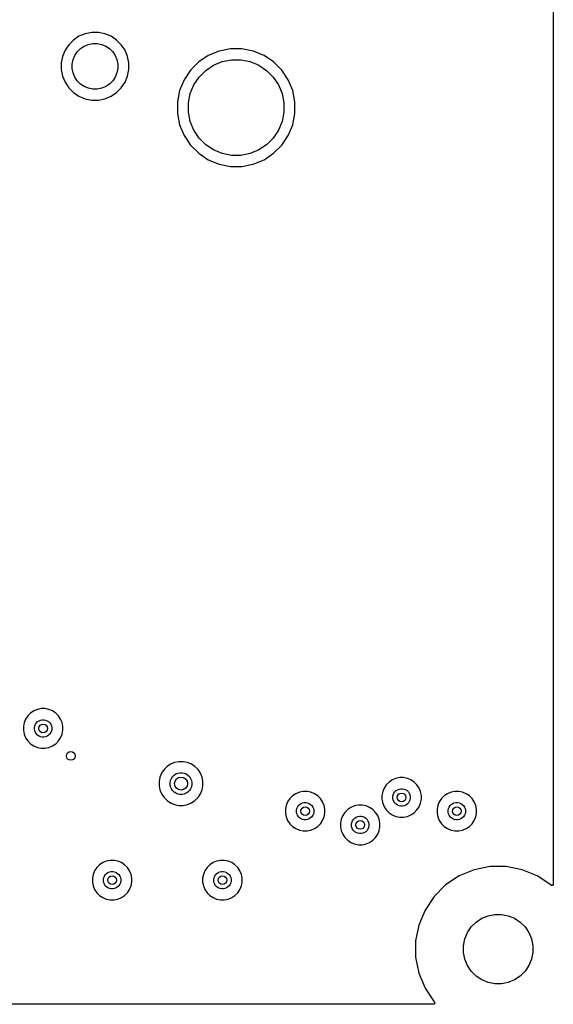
# Model space of a CAD drawing. Extents: x 1 to 139, y -76 to -1.
# Tile 23 of 26: x 114 to 139, y -76 to -30. Entities that reach past the tile are written whole.
import ezdxf

# ---------------------------------------------------------------- set-up
doc = ezdxf.new("R2010")
doc.units = 0
doc.header["$MEASUREMENT"] = 0
doc.layers.add('BLACK', color=7, linetype='CONTINUOUS')

msp = doc.modelspace()

# ---------------------------------------------------------------- linework, layer by layer
at = {"layer": 'BLACK', "linetype": 'CONTINUOUS'}
for p, q in [((139.065, -6.16231), (139.065, -70.0377)), ((116.967, -31.1798), (116.75, -31.3968)), ((117.222, -31.0093), (116.967, -31.1798)), ((117.506, -30.8919), (117.222, -31.0093)), ((117.807, -30.832), (117.506, -30.8919)), ((118.113, -30.832), (117.807, -30.832)), ((118.414, -30.8919), (118.113, -30.832)), ((118.698, -31.0093), (118.414, -30.8919)), ((118.953, -31.1798), (118.698, -31.0093)), ((119.17, -31.3968), (118.953, -31.1798)), ((116.579, -31.652), (116.462, -31.9355)), ((116.75, -31.3968), (116.579, -31.652)), ((117.03, -31.8926), (117.144, -31.7207)), ((117.144, -31.7207), (117.291, -31.5744)), ((117.291, -31.5744), (117.463, -31.4595)), ((117.463, -31.4595), (117.654, -31.3803)), ((117.654, -31.3803), (117.857, -31.34)), ((117.857, -31.34), (118.063, -31.34)), ((118.063, -31.34), (118.266, -31.3803)), ((118.266, -31.3803), (118.457, -31.4595)), ((118.457, -31.4595), (118.629, -31.5744)), ((118.629, -31.5744), (118.776, -31.7207)), ((118.776, -31.7207), (118.89, -31.8926)), ((119.341, -31.652), (119.17, -31.3968)), ((119.458, -31.9355), (119.341, -31.652)), ((123.67, -31.6861), (123.177, -31.8902)), ((124.193, -31.582), (123.67, -31.6861)), ((124.727, -31.582), (124.193, -31.582)), ((125.25, -31.6861), (124.727, -31.582)), ((125.743, -31.8902), (125.25, -31.6861)), ((116.462, -31.9355), (116.402, -32.2366)), ((116.91, -32.2866), (116.95, -32.0837)), ((116.95, -32.0837), (117.03, -31.8926)), ((118.89, -31.8926), (118.97, -32.0837)), ((118.97, -32.0837), (119.01, -32.2866)), ((119.518, -32.2366), (119.458, -31.9355)), ((123.177, -31.8902), (122.734, -32.1866)), ((123.418, -32.3404), (123.818, -32.1745)), ((123.818, -32.1745), (124.243, -32.09)), ((124.243, -32.09), (124.677, -32.09)), ((124.677, -32.09), (125.102, -32.1745)), ((125.102, -32.1745), (125.502, -32.3404)), ((126.186, -32.1866), (125.743, -31.8902)), ((116.402, -32.2366), (116.402, -32.5434)), ((116.402, -32.5434), (116.462, -32.8445)), ((116.91, -32.4934), (116.91, -32.2866)), ((116.95, -32.6963), (116.91, -32.4934)), ((119.01, -32.4934), (118.97, -32.6963)), ((119.01, -32.2866), (119.01, -32.4934)), ((119.458, -32.8445), (119.518, -32.5434)), ((119.518, -32.5434), (119.518, -32.2366)), ((122.357, -32.5637), (122.06, -33.0073)), ((122.734, -32.1866), (122.357, -32.5637)), ((122.751, -32.8876), (123.058, -32.5811)), ((123.058, -32.5811), (123.418, -32.3404)), ((125.502, -32.3404), (125.862, -32.5811)), ((125.862, -32.5811), (126.169, -32.8876)), ((126.563, -32.5637), (126.186, -32.1866)), ((126.86, -33.0073), (126.563, -32.5637)), ((116.462, -32.8445), (116.579, -33.128)), ((117.03, -32.8874), (116.95, -32.6963)), ((117.144, -33.0593), (117.03, -32.8874)), ((117.291, -33.2056), (117.144, -33.0593)), ((118.776, -33.0593), (118.629, -33.2056)), ((118.89, -32.8874), (118.776, -33.0593)), ((118.97, -32.6963), (118.89, -32.8874)), ((119.341, -33.128), (119.458, -32.8445)), ((122.06, -33.0073), (121.856, -33.5001)), ((122.51, -33.2479), (122.751, -32.8876)), ((126.169, -32.8876), (126.41, -33.2479)), ((127.064, -33.5001), (126.86, -33.0073)), ((116.579, -33.128), (116.75, -33.3832)), ((116.75, -33.3832), (116.967, -33.6002)), ((117.463, -33.3205), (117.291, -33.2056)), ((117.654, -33.3997), (117.463, -33.3205)), ((117.857, -33.44), (117.654, -33.3997)), ((118.063, -33.44), (117.857, -33.44)), ((118.266, -33.3997), (118.063, -33.44)), ((118.457, -33.3205), (118.266, -33.3997)), ((118.629, -33.2056), (118.457, -33.3205)), ((118.953, -33.6002), (119.17, -33.3832)), ((119.17, -33.3832), (119.341, -33.128)), ((121.856, -33.5001), (121.752, -34.0233)), ((122.345, -33.6483), (122.51, -33.2479)), ((126.41, -33.2479), (126.575, -33.6483)), ((127.168, -34.0233), (127.064, -33.5001)), ((116.967, -33.6002), (117.222, -33.7707)), ((117.222, -33.7707), (117.506, -33.8881)), ((117.506, -33.8881), (117.807, -33.948)), ((117.807, -33.948), (118.113, -33.948)), ((118.113, -33.948), (118.414, -33.8881)), ((118.414, -33.8881), (118.698, -33.7707)), ((118.698, -33.7707), (118.953, -33.6002)), ((122.26, -34.0733), (122.345, -33.6483)), ((126.575, -33.6483), (126.66, -34.0733)), ((121.752, -34.0233), (121.752, -34.5567)), ((122.26, -34.5067), (122.26, -34.0733)), ((126.66, -34.0733), (126.66, -34.5067)), ((127.168, -34.5567), (127.168, -34.0233)), ((121.752, -34.5567), (121.856, -35.0799)), ((122.345, -34.9317), (122.26, -34.5067)), ((126.66, -34.5067), (126.575, -34.9317)), ((127.064, -35.0799), (127.168, -34.5567)), ((121.856, -35.0799), (122.06, -35.5727)), ((122.51, -35.3321), (122.345, -34.9317)), ((122.751, -35.6924), (122.51, -35.3321)), ((126.41, -35.3321), (126.169, -35.6924)), ((126.575, -34.9317), (126.41, -35.3321)), ((126.86, -35.5727), (127.064, -35.0799)), ((122.06, -35.5727), (122.357, -36.0163)), ((123.058, -35.9989), (122.751, -35.6924)), ((126.169, -35.6924), (125.862, -35.9989)), ((126.563, -36.0162), (126.86, -35.5727)), ((122.357, -36.0163), (122.734, -36.3934)), ((123.418, -36.2396), (123.058, -35.9989)), ((123.818, -36.4055), (123.418, -36.2396)), ((125.502, -36.2396), (125.102, -36.4055)), ((125.862, -35.9989), (125.502, -36.2396)), ((126.186, -36.3934), (126.563, -36.0162)), ((122.734, -36.3934), (123.177, -36.6898)), ((123.177, -36.6898), (123.67, -36.8939)), ((124.243, -36.49), (123.818, -36.4055)), ((124.677, -36.49), (124.243, -36.49)), ((125.102, -36.4055), (124.677, -36.49)), ((125.25, -36.8939), (125.743, -36.6898)), ((125.743, -36.6898), (126.186, -36.3934)), ((123.67, -36.8939), (124.193, -36.998)), ((124.193, -36.998), (124.727, -36.998)), ((124.727, -36.998), (125.25, -36.8939)), ((115.14, -62.0603), (114.991, -62.1597)), ((115.305, -61.9919), (115.14, -62.0603)), ((115.481, -61.957), (115.305, -61.9919)), ((115.659, -61.957), (115.481, -61.957)), ((115.835, -61.9919), (115.659, -61.957)), ((116, -62.0603), (115.835, -61.9919)), ((116.149, -62.1597), (116, -62.0603)), ((114.765, -62.4349), (114.697, -62.6001)), ((114.865, -62.2862), (114.765, -62.4349)), ((114.991, -62.1597), (114.865, -62.2862)), ((115.315, -62.5543), (115.381, -62.5105)), ((115.381, -62.5105), (115.453, -62.4804)), ((115.453, -62.4804), (115.531, -62.465)), ((115.531, -62.465), (115.609, -62.465)), ((115.609, -62.465), (115.687, -62.4804)), ((115.687, -62.4804), (115.759, -62.5105)), ((115.759, -62.5105), (115.825, -62.5543)), ((116.275, -62.2862), (116.149, -62.1597)), ((116.375, -62.4349), (116.275, -62.2862)), ((116.443, -62.6001), (116.375, -62.4349)), ((114.697, -62.6001), (114.662, -62.7756)), ((114.662, -62.7756), (114.662, -62.9544)), ((114.662, -62.9544), (114.697, -63.1299)), ((115.17, -62.8256), (115.185, -62.7483)), ((115.17, -62.9044), (115.17, -62.8256)), ((115.185, -62.9817), (115.17, -62.9044)), ((115.185, -62.7483), (115.216, -62.6755)), ((115.216, -63.0545), (115.185, -62.9817)), ((115.216, -62.6755), (115.259, -62.61)), ((115.259, -62.61), (115.315, -62.5543)), ((115.825, -62.5543), (115.881, -62.61)), ((115.881, -62.61), (115.924, -62.6755)), ((115.924, -62.6755), (115.955, -62.7483)), ((115.955, -62.9817), (115.924, -63.0545)), ((115.955, -62.7483), (115.97, -62.8256)), ((115.97, -62.9044), (115.955, -62.9817)), ((115.97, -62.8256), (115.97, -62.9044)), ((116.478, -62.7756), (116.443, -62.6001)), ((116.443, -63.1299), (116.478, -62.9544)), ((116.478, -62.9544), (116.478, -62.7756)), ((114.697, -63.1299), (114.765, -63.2951)), ((114.765, -63.2951), (114.865, -63.4438)), ((114.865, -63.4438), (114.991, -63.5703)), ((115.259, -63.12), (115.216, -63.0545)), ((115.315, -63.1757), (115.259, -63.12)), ((115.381, -63.2195), (115.315, -63.1757)), ((115.453, -63.2496), (115.381, -63.2195)), ((115.531, -63.265), (115.453, -63.2496)), ((115.609, -63.265), (115.531, -63.265)), ((115.687, -63.2496), (115.609, -63.265)), ((115.759, -63.2195), (115.687, -63.2496)), ((115.825, -63.1757), (115.759, -63.2195)), ((115.881, -63.12), (115.825, -63.1757)), ((115.924, -63.0545), (115.881, -63.12)), ((116.149, -63.5703), (116.275, -63.4438)), ((116.275, -63.4438), (116.375, -63.2951)), ((116.375, -63.2951), (116.443, -63.1299)), ((114.991, -63.5703), (115.14, -63.6697)), ((115.14, -63.6697), (115.305, -63.7381)), ((115.305, -63.7381), (115.481, -63.773)), ((115.481, -63.773), (115.659, -63.773)), ((115.659, -63.773), (115.835, -63.7381)), ((115.835, -63.7381), (116, -63.6697)), ((116, -63.6697), (116.149, -63.5703)), ((121.137, -64.7624), (121.027, -64.9275)), ((121.277, -64.622), (121.137, -64.7624)), ((121.443, -64.5117), (121.277, -64.622)), ((121.626, -64.4357), (121.443, -64.5117)), ((121.821, -64.397), (121.626, -64.4357)), ((122.019, -64.397), (121.821, -64.397)), ((122.214, -64.4357), (122.019, -64.397)), ((122.397, -64.5117), (122.214, -64.4357)), ((122.563, -64.622), (122.397, -64.5117)), ((122.703, -64.7624), (122.563, -64.622)), ((122.813, -64.9275), (122.703, -64.7624)), ((120.951, -65.111), (120.912, -65.3057)), ((121.027, -64.9275), (120.951, -65.111)), ((121.42, -65.3558), (121.439, -65.2592)), ((121.439, -65.2592), (121.477, -65.1682)), ((121.477, -65.1682), (121.532, -65.0863)), ((121.532, -65.0863), (121.601, -65.0166)), ((121.601, -65.0166), (121.683, -64.9619)), ((121.683, -64.9619), (121.774, -64.9242)), ((121.774, -64.9242), (121.871, -64.905)), ((121.871, -64.905), (121.969, -64.905)), ((121.969, -64.905), (122.066, -64.9242)), ((122.066, -64.9242), (122.157, -64.9619)), ((122.157, -64.9619), (122.239, -65.0166)), ((122.239, -65.0166), (122.308, -65.0863)), ((122.308, -65.0863), (122.363, -65.1682)), ((122.363, -65.1682), (122.401, -65.2592)), ((122.401, -65.2592), (122.42, -65.3558)), ((122.889, -65.111), (122.813, -64.9275)), ((122.928, -65.3057), (122.889, -65.111)), ((131.65, -65.2353), (131.501, -65.3347)), ((131.815, -65.1669), (131.65, -65.2353)), ((131.991, -65.132), (131.815, -65.1669)), ((132.169, -65.132), (131.991, -65.132)), ((132.345, -65.1669), (132.169, -65.132)), ((132.51, -65.2353), (132.345, -65.1669)), ((132.659, -65.3347), (132.51, -65.2353)), ((120.912, -65.3057), (120.912, -65.5043)), ((120.912, -65.5043), (120.951, -65.699)), ((120.951, -65.699), (121.027, -65.8825)), ((121.42, -65.4542), (121.42, -65.3558)), ((121.439, -65.5508), (121.42, -65.4542)), ((121.477, -65.6418), (121.439, -65.5508)), ((121.532, -65.7237), (121.477, -65.6418)), ((122.363, -65.6418), (122.308, -65.7237)), ((122.401, -65.5508), (122.363, -65.6418)), ((122.42, -65.4542), (122.401, -65.5508)), ((122.42, -65.3558), (122.42, -65.4542)), ((122.813, -65.8825), (122.889, -65.699)), ((122.889, -65.699), (122.928, -65.5043)), ((122.928, -65.5043), (122.928, -65.3057)), ((131.275, -65.6099), (131.207, -65.7751)), ((131.375, -65.4612), (131.275, -65.6099)), ((131.501, -65.3347), (131.375, -65.4612)), ((131.825, -65.7293), (131.891, -65.6855)), ((131.891, -65.6855), (131.963, -65.6554)), ((131.963, -65.6554), (132.041, -65.64)), ((132.041, -65.64), (132.119, -65.64)), ((132.119, -65.64), (132.197, -65.6554)), ((132.197, -65.6554), (132.269, -65.6855)), ((132.269, -65.6855), (132.335, -65.7293)), ((132.785, -65.4612), (132.659, -65.3347)), ((132.885, -65.6099), (132.785, -65.4612)), ((132.953, -65.7751), (132.885, -65.6099)), ((121.027, -65.8825), (121.137, -66.0476)), ((121.137, -66.0476), (121.277, -66.188)), ((121.601, -65.7934), (121.532, -65.7237)), ((121.683, -65.8481), (121.601, -65.7934)), ((121.774, -65.8858), (121.683, -65.8481)), ((121.871, -65.905), (121.774, -65.8858)), ((121.969, -65.905), (121.871, -65.905)), ((122.066, -65.8858), (121.969, -65.905)), ((122.157, -65.8481), (122.066, -65.8858)), ((122.239, -65.7934), (122.157, -65.8481)), ((122.308, -65.7237), (122.239, -65.7934)), ((122.563, -66.188), (122.703, -66.0476)), ((122.703, -66.0476), (122.813, -65.8825)), ((126.93, -66.0962), (126.83, -66.2449)), ((127.056, -65.9697), (126.93, -66.0962)), ((127.205, -65.8703), (127.056, -65.9697)), ((127.37, -65.8019), (127.205, -65.8703)), ((127.546, -65.767), (127.37, -65.8019)), ((127.724, -65.767), (127.546, -65.767)), ((127.9, -65.8019), (127.724, -65.767)), ((128.065, -65.8703), (127.9, -65.8019)), ((128.214, -65.9697), (128.065, -65.8703)), ((128.34, -66.0962), (128.214, -65.9697)), ((128.44, -66.2449), (128.34, -66.0962)), ((131.207, -65.7751), (131.172, -65.9506)), ((131.172, -65.9506), (131.172, -66.1294)), ((131.172, -66.1294), (131.207, -66.3049)), ((131.68, -66.0006), (131.695, -65.9233)), ((131.68, -66.0794), (131.68, -66.0006)), ((131.695, -66.1567), (131.68, -66.0794)), ((131.695, -65.9233), (131.726, -65.8505)), ((131.726, -66.2295), (131.695, -66.1567)), ((131.726, -65.8505), (131.769, -65.785)), ((131.769, -65.785), (131.825, -65.7293)), ((132.335, -65.7293), (132.391, -65.785)), ((132.391, -65.785), (132.434, -65.8505)), ((132.434, -65.8505), (132.465, -65.9233)), ((132.465, -66.1567), (132.434, -66.2295)), ((132.465, -65.9233), (132.48, -66.0006)), ((132.48, -66.0794), (132.465, -66.1567)), ((132.48, -66.0006), (132.48, -66.0794)), ((132.988, -65.9506), (132.953, -65.7751)), ((132.953, -66.3049), (132.988, -66.1294)), ((132.988, -66.1294), (132.988, -65.9506)), ((133.915, -66.0962), (133.815, -66.2449)), ((134.041, -65.9697), (133.915, -66.0962)), ((134.19, -65.8703), (134.041, -65.9697)), ((134.355, -65.8019), (134.19, -65.8703)), ((134.531, -65.767), (134.355, -65.8019)), ((134.709, -65.767), (134.531, -65.767)), ((134.885, -65.8019), (134.709, -65.767)), ((135.05, -65.8703), (134.885, -65.8019)), ((135.199, -65.9697), (135.05, -65.8703)), ((135.325, -66.0962), (135.199, -65.9697)), ((135.425, -66.2449), (135.325, -66.0962)), ((121.277, -66.188), (121.443, -66.2983)), ((121.443, -66.2983), (121.626, -66.3743)), ((121.626, -66.3743), (121.821, -66.413)), ((121.821, -66.413), (122.019, -66.413)), ((122.019, -66.413), (122.214, -66.3743)), ((122.214, -66.3743), (122.397, -66.2983)), ((122.397, -66.2983), (122.563, -66.188)), ((126.762, -66.4101), (126.727, -66.5856)), ((126.727, -66.5856), (126.727, -66.7644)), ((126.83, -66.2449), (126.762, -66.4101)), ((127.235, -66.6356), (127.25, -66.5583)), ((127.25, -66.5583), (127.281, -66.4855)), ((127.281, -66.4855), (127.324, -66.42)), ((127.324, -66.42), (127.38, -66.3643)), ((127.38, -66.3643), (127.446, -66.3205)), ((127.446, -66.3205), (127.518, -66.2904)), ((127.518, -66.2904), (127.596, -66.275)), ((127.596, -66.275), (127.674, -66.275)), ((127.674, -66.275), (127.752, -66.2904)), ((127.752, -66.2904), (127.824, -66.3205)), ((127.824, -66.3205), (127.89, -66.3643)), ((127.89, -66.3643), (127.946, -66.42)), ((127.946, -66.42), (127.989, -66.4855)), ((127.989, -66.4855), (128.02, -66.5583)), ((128.02, -66.5583), (128.035, -66.6356)), ((128.508, -66.4101), (128.44, -66.2449)), ((128.543, -66.5856), (128.508, -66.4101)), ((128.543, -66.7644), (128.543, -66.5856)), ((129.596, -66.6047), (129.47, -66.7312)), ((129.745, -66.5053), (129.596, -66.6047)), ((129.91, -66.4369), (129.745, -66.5053)), ((130.086, -66.402), (129.91, -66.4369)), ((130.264, -66.402), (130.086, -66.402)), ((130.44, -66.4369), (130.264, -66.402)), ((130.605, -66.5053), (130.44, -66.4369)), ((130.754, -66.6047), (130.605, -66.5053)), ((130.88, -66.7312), (130.754, -66.6047)), ((131.207, -66.3049), (131.275, -66.4701)), ((131.275, -66.4701), (131.375, -66.6188)), ((131.375, -66.6188), (131.501, -66.7453)), ((131.769, -66.295), (131.726, -66.2295)), ((131.825, -66.3507), (131.769, -66.295)), ((131.891, -66.3945), (131.825, -66.3507)), ((131.963, -66.4246), (131.891, -66.3945)), ((132.041, -66.44), (131.963, -66.4246)), ((132.119, -66.44), (132.041, -66.44)), ((132.197, -66.4246), (132.119, -66.44)), ((132.269, -66.3945), (132.197, -66.4246)), ((132.335, -66.3507), (132.269, -66.3945)), ((132.391, -66.295), (132.335, -66.3507)), ((132.434, -66.2295), (132.391, -66.295)), ((132.659, -66.7453), (132.785, -66.6188)), ((132.785, -66.6188), (132.835, -66.544)), ((132.835, -66.544), (132.885, -66.4701)), ((132.835, -66.544), (132.835, -66.544)), ((132.885, -66.4701), (132.953, -66.3049)), ((133.747, -66.4101), (133.712, -66.5856)), ((133.712, -66.5856), (133.712, -66.7644)), ((133.815, -66.2449), (133.747, -66.4101)), ((134.22, -66.6356), (134.235, -66.5583)), ((134.235, -66.5583), (134.266, -66.4855)), ((134.266, -66.4855), (134.309, -66.42)), ((134.309, -66.42), (134.365, -66.3643)), ((134.365, -66.3643), (134.431, -66.3205)), ((134.431, -66.3205), (134.503, -66.2904)), ((134.503, -66.2904), (134.581, -66.275)), ((134.581, -66.275), (134.659, -66.275)), ((134.659, -66.275), (134.737, -66.2904)), ((134.737, -66.2904), (134.809, -66.3205)), ((134.809, -66.3205), (134.875, -66.3643)), ((134.875, -66.3643), (134.931, -66.42)), ((134.931, -66.42), (134.974, -66.4855)), ((134.974, -66.4855), (135.005, -66.5583)), ((135.005, -66.5583), (135.02, -66.6356)), ((135.493, -66.4101), (135.425, -66.2449)), ((135.528, -66.5856), (135.493, -66.4101)), ((135.528, -66.7644), (135.528, -66.5856)), ((126.727, -66.7644), (126.762, -66.9399)), ((126.762, -66.9399), (126.83, -67.1051)), ((127.235, -66.7144), (127.235, -66.6356)), ((127.25, -66.7917), (127.235, -66.7144)), ((127.281, -66.8645), (127.25, -66.7917)), ((127.324, -66.93), (127.281, -66.8645)), ((127.38, -66.9857), (127.324, -66.93)), ((127.446, -67.0295), (127.38, -66.9857)), ((127.518, -67.0596), (127.446, -67.0295)), ((127.596, -67.075), (127.518, -67.0596)), ((127.752, -67.0596), (127.674, -67.075)), ((127.824, -67.0295), (127.752, -67.0596)), ((127.89, -66.9857), (127.824, -67.0295)), ((127.946, -66.93), (127.89, -66.9857)), ((127.989, -66.8645), (127.946, -66.93)), ((128.02, -66.7917), (127.989, -66.8645)), ((128.035, -66.7144), (128.02, -66.7917)), ((128.035, -66.6356), (128.035, -66.7144)), ((128.44, -67.1051), (128.508, -66.9399)), ((128.508, -66.9399), (128.543, -66.7644)), ((129.302, -67.0451), (129.267, -67.2206)), ((129.37, -66.8799), (129.302, -67.0451)), ((129.47, -66.7312), (129.37, -66.8799)), ((129.821, -67.1205), (129.864, -67.055)), ((129.864, -67.055), (129.92, -66.9993)), ((129.92, -66.9993), (129.986, -66.9555)), ((129.986, -66.9555), (130.058, -66.9254)), ((130.058, -66.9254), (130.136, -66.91)), ((130.136, -66.91), (130.214, -66.91)), ((130.214, -66.91), (130.292, -66.9254)), ((130.292, -66.9254), (130.364, -66.9555)), ((130.364, -66.9555), (130.43, -66.9993)), ((130.43, -66.9993), (130.486, -67.055)), ((130.486, -67.055), (130.529, -67.1205)), ((130.98, -66.8799), (130.88, -66.7312)), ((131.048, -67.0451), (130.98, -66.8799)), ((131.083, -67.2206), (131.048, -67.0451)), ((131.501, -66.7453), (131.65, -66.8447)), ((131.65, -66.8447), (131.815, -66.9131)), ((131.815, -66.9131), (131.991, -66.948)), ((131.991, -66.948), (132.169, -66.948)), ((132.169, -66.948), (132.345, -66.9131)), ((132.345, -66.9131), (132.51, -66.8447)), ((132.51, -66.8447), (132.659, -66.7453)), ((133.712, -66.7644), (133.747, -66.9399)), ((133.747, -66.9399), (133.815, -67.1051)), ((134.22, -66.7144), (134.22, -66.6356)), ((134.235, -66.7917), (134.22, -66.7144)), ((134.266, -66.8645), (134.235, -66.7917)), ((134.309, -66.93), (134.266, -66.8645)), ((134.365, -66.9857), (134.309, -66.93)), ((134.431, -67.0295), (134.365, -66.9857)), ((134.503, -67.0596), (134.431, -67.0295)), ((134.581, -67.075), (134.503, -67.0596)), ((134.737, -67.0596), (134.659, -67.075)), ((134.809, -67.0295), (134.737, -67.0596)), ((134.875, -66.9857), (134.809, -67.0295)), ((134.931, -66.93), (134.875, -66.9857)), ((134.974, -66.8645), (134.931, -66.93)), ((135.005, -66.7917), (134.974, -66.8645)), ((135.02, -66.7144), (135.005, -66.7917)), ((135.02, -66.6356), (135.02, -66.7144)), ((135.425, -67.1051), (135.493, -66.9399)), ((135.493, -66.9399), (135.528, -66.7644)), ((126.83, -67.1051), (126.93, -67.2538)), ((126.93, -67.2538), (127.056, -67.3803)), ((127.056, -67.3803), (127.205, -67.4797)), ((127.205, -67.4797), (127.37, -67.5481)), ((127.674, -67.075), (127.596, -67.075)), ((127.9, -67.5481), (128.065, -67.4797)), ((128.065, -67.4797), (128.214, -67.3803)), ((128.214, -67.3803), (128.34, -67.2538)), ((128.34, -67.2538), (128.39, -67.179)), ((128.39, -67.179), (128.44, -67.1051)), ((128.39, -67.179), (128.39, -67.179)), ((129.267, -67.2206), (129.267, -67.3994)), ((129.267, -67.3994), (129.302, -67.5749)), ((129.775, -67.2706), (129.79, -67.1933)), ((129.775, -67.3494), (129.775, -67.2706)), ((129.79, -67.4267), (129.775, -67.3494)), ((129.79, -67.1933), (129.821, -67.1205)), ((129.821, -67.4995), (129.79, -67.4267)), ((129.864, -67.565), (129.821, -67.4995)), ((130.529, -67.4995), (130.486, -67.565)), ((130.529, -67.1205), (130.56, -67.1933)), ((130.56, -67.4267), (130.529, -67.4995)), ((130.56, -67.1933), (130.575, -67.2706)), ((130.575, -67.3494), (130.56, -67.4267)), ((130.575, -67.2706), (130.575, -67.3494)), ((131.048, -67.5749), (131.083, -67.3994)), ((131.083, -67.3994), (131.083, -67.2206)), ((133.815, -67.1051), (133.915, -67.2538)), ((133.915, -67.2538), (134.041, -67.3803)), ((134.041, -67.3803), (134.19, -67.4797)), ((134.19, -67.4797), (134.355, -67.5481)), ((134.659, -67.075), (134.581, -67.075)), ((134.885, -67.5481), (135.05, -67.4797)), ((135.05, -67.4797), (135.199, -67.3803)), ((135.199, -67.3803), (135.325, -67.2538)), ((135.325, -67.2538), (135.425, -67.1051)), ((127.37, -67.5481), (127.546, -67.583)), ((127.546, -67.583), (127.724, -67.583)), ((127.724, -67.583), (127.9, -67.5481)), ((129.302, -67.5749), (129.37, -67.7401)), ((129.37, -67.7401), (129.47, -67.8888)), ((129.47, -67.8888), (129.596, -68.0153)), ((129.92, -67.6207), (129.864, -67.565)), ((129.986, -67.6645), (129.92, -67.6207)), ((130.058, -67.6946), (129.986, -67.6645)), ((130.136, -67.71), (130.058, -67.6946)), ((130.214, -67.71), (130.136, -67.71)), ((130.292, -67.6946), (130.214, -67.71)), ((130.364, -67.6645), (130.292, -67.6946)), ((130.43, -67.6207), (130.364, -67.6645)), ((130.486, -67.565), (130.43, -67.6207)), ((130.754, -68.0153), (130.88, -67.8888)), ((130.88, -67.8888), (130.98, -67.7401)), ((130.98, -67.7401), (131.048, -67.5749)), ((134.355, -67.5481), (134.531, -67.583)), ((134.531, -67.583), (134.709, -67.583)), ((134.709, -67.583), (134.885, -67.5481)), ((129.596, -68.0153), (129.745, -68.1147)), ((129.745, -68.1147), (129.91, -68.1831)), ((129.91, -68.1831), (130.086, -68.218)), ((130.086, -68.218), (130.264, -68.218)), ((130.264, -68.218), (130.44, -68.1831)), ((130.44, -68.1831), (130.605, -68.1147)), ((130.605, -68.1147), (130.754, -68.0153)), ((118.04, -69.2712), (117.94, -69.4199)), ((118.166, -69.1447), (118.04, -69.2712)), ((118.315, -69.0453), (118.166, -69.1447)), ((118.48, -68.9769), (118.315, -69.0453)), ((118.656, -68.942), (118.48, -68.9769)), ((118.834, -68.942), (118.656, -68.942)), ((119.01, -68.9769), (118.834, -68.942)), ((119.175, -69.0453), (119.01, -68.9769)), ((119.324, -69.1447), (119.175, -69.0453)), ((119.45, -69.2712), (119.324, -69.1447)), ((119.55, -69.4199), (119.45, -69.2712)), ((123.12, -69.2712), (123.02, -69.4199)), ((123.246, -69.1447), (123.12, -69.2712)), ((123.395, -69.0453), (123.246, -69.1447)), ((123.56, -68.9769), (123.395, -69.0453)), ((123.736, -68.942), (123.56, -68.9769)), ((123.914, -68.942), (123.736, -68.942)), ((124.09, -68.9769), (123.914, -68.942)), ((124.255, -69.0453), (124.09, -68.9769)), ((124.404, -69.1447), (124.255, -69.0453)), ((124.53, -69.2712), (124.404, -69.1447)), ((124.63, -69.4199), (124.53, -69.2712)), ((136.151, -69.225), (135.417, -69.371)), ((136.899, -69.225), (136.151, -69.225)), ((137.633, -69.371), (136.899, -69.225)), ((117.872, -69.5851), (117.837, -69.7606)), ((117.837, -69.7606), (117.837, -69.9394)), ((117.94, -69.4199), (117.872, -69.5851)), ((118.345, -69.8106), (118.36, -69.7333)), ((118.36, -69.7333), (118.391, -69.6605)), ((118.391, -69.6605), (118.434, -69.595)), ((118.434, -69.595), (118.49, -69.5393)), ((118.49, -69.5393), (118.556, -69.4955)), ((118.556, -69.4955), (118.628, -69.4654)), ((118.628, -69.4654), (118.706, -69.45)), ((118.706, -69.45), (118.784, -69.45)), ((118.784, -69.45), (118.862, -69.4654)), ((118.862, -69.4654), (118.934, -69.4955)), ((118.934, -69.4955), (119, -69.5393)), ((119, -69.5393), (119.056, -69.595)), ((119.056, -69.595), (119.099, -69.6605)), ((119.099, -69.6605), (119.13, -69.7333)), ((119.13, -69.7333), (119.145, -69.8106)), ((119.618, -69.5851), (119.55, -69.4199)), ((119.653, -69.7606), (119.618, -69.5851)), ((119.653, -69.9394), (119.653, -69.7606)), ((122.952, -69.5851), (122.917, -69.7606)), ((122.917, -69.7606), (122.917, -69.9394)), ((123.02, -69.4199), (122.952, -69.5851)), ((123.425, -69.8106), (123.44, -69.7333)), ((123.44, -69.7333), (123.471, -69.6605)), ((123.471, -69.6605), (123.514, -69.595)), ((123.514, -69.595), (123.57, -69.5393)), ((123.57, -69.5393), (123.636, -69.4955)), ((123.636, -69.4955), (123.708, -69.4654)), ((123.708, -69.4654), (123.786, -69.45)), ((123.786, -69.45), (123.864, -69.45)), ((123.864, -69.45), (123.942, -69.4654)), ((123.942, -69.4654), (124.014, -69.4955)), ((124.014, -69.4955), (124.08, -69.5393)), ((124.08, -69.5393), (124.136, -69.595)), ((124.136, -69.595), (124.179, -69.6605)), ((124.179, -69.6605), (124.21, -69.7333)), ((124.21, -69.7333), (124.225, -69.8106)), ((124.698, -69.5851), (124.63, -69.4199)), ((124.733, -69.7606), (124.698, -69.5851)), ((124.733, -69.9394), (124.733, -69.7606)), ((134.725, -69.6575), (134.103, -70.0733)), ((135.417, -69.371), (134.725, -69.6575)), ((138.325, -69.6575), (137.633, -69.371)), ((138.947, -70.0733), (138.325, -69.6575)), ((117.837, -69.9394), (117.872, -70.1149)), ((117.872, -70.1149), (117.94, -70.2801)), ((118.345, -69.8894), (118.345, -69.8106)), ((118.36, -69.9667), (118.345, -69.8894)), ((118.391, -70.0395), (118.36, -69.9667)), ((118.434, -70.105), (118.391, -70.0395)), ((118.49, -70.1607), (118.434, -70.105)), ((118.556, -70.2045), (118.49, -70.1607)), ((118.628, -70.2346), (118.556, -70.2045)), ((118.706, -70.25), (118.628, -70.2346)), ((118.862, -70.2346), (118.784, -70.25)), ((118.934, -70.2045), (118.862, -70.2346)), ((119, -70.1607), (118.934, -70.2045)), ((119.056, -70.105), (119, -70.1607)), ((119.099, -70.0395), (119.056, -70.105)), ((119.13, -69.9667), (119.099, -70.0395)), ((119.145, -69.8894), (119.13, -69.9667)), ((119.145, -69.8106), (119.145, -69.8894)), ((119.55, -70.2801), (119.618, -70.1149)), ((119.618, -70.1149), (119.653, -69.9394)), ((122.917, -69.9394), (122.952, -70.1149)), ((122.952, -70.1149), (123.02, -70.2801)), ((123.425, -69.8894), (123.425, -69.8106)), ((123.44, -69.9667), (123.425, -69.8894)), ((123.471, -70.0395), (123.44, -69.9667)), ((123.514, -70.105), (123.471, -70.0395)), ((123.57, -70.1607), (123.514, -70.105)), ((123.636, -70.2045), (123.57, -70.1607)), ((123.708, -70.2346), (123.636, -70.2045)), ((123.786, -70.25), (123.708, -70.2346)), ((123.942, -70.2346), (123.864, -70.25)), ((124.014, -70.2045), (123.942, -70.2346)), ((124.08, -70.1607), (124.014, -70.2045)), ((124.136, -70.105), (124.08, -70.1607)), ((124.179, -70.0395), (124.136, -70.105)), ((124.21, -69.9667), (124.179, -70.0395)), ((124.225, -69.8894), (124.21, -69.9667)), ((124.225, -69.8106), (124.225, -69.8894)), ((124.63, -70.2801), (124.698, -70.1149)), ((124.698, -70.1149), (124.733, -69.9394)), ((134.103, -70.0733), (133.573, -70.6026)), ((138.957, -70.0826), (138.947, -70.0733)), ((138.961, -70.0864), (138.957, -70.0826)), ((138.966, -70.0903), (138.961, -70.0864)), ((138.966, -70.0904), (138.966, -70.0903)), ((138.966, -70.0905), (138.966, -70.0904)), ((138.972, -70.0934), (138.966, -70.0905)), ((138.977, -70.0962), (138.972, -70.0934)), ((138.977, -70.0963), (138.977, -70.0962)), ((138.983, -70.0981), (138.977, -70.0963)), ((138.977, -70.0963), (138.977, -70.0963)), ((138.989, -70.0999), (138.983, -70.0981)), ((138.995, -70.1006), (138.989, -70.0999)), ((138.989, -70.0999), (138.989, -70.0999)), ((138.989, -70.0999), (138.989, -70.0999)), ((139.001, -70.1012), (138.995, -70.1006)), ((139.008, -70.1006), (139.001, -70.1012)), ((139.001, -70.1012), (139.001, -70.1012)), ((139.001, -70.1012), (139.001, -70.1012)), ((139.013, -70.1001), (139.008, -70.1006)), ((139.014, -70.1), (139.013, -70.1001)), ((139.019, -70.0983), (139.014, -70.1)), ((139.014, -70.1), (139.014, -70.1)), ((139.025, -70.0966), (139.019, -70.0983)), ((139.031, -70.0937), (139.025, -70.0965)), ((139.025, -70.0965), (139.025, -70.0965)), ((139.025, -70.0965), (139.025, -70.0966)), ((139.036, -70.0908), (139.031, -70.0937)), ((139.041, -70.0869), (139.036, -70.0907)), ((139.036, -70.0907), (139.036, -70.0907)), ((139.036, -70.0907), (139.036, -70.0908)), ((139.046, -70.0831), (139.041, -70.0869)), ((139.05, -70.0783), (139.046, -70.0829)), ((139.046, -70.0829), (139.046, -70.083)), ((139.046, -70.083), (139.046, -70.0831)), ((139.054, -70.0736), (139.05, -70.0783)), ((139.057, -70.068), (139.054, -70.0734)), ((139.054, -70.0734), (139.054, -70.0735)), ((139.054, -70.0735), (139.054, -70.0736)), ((139.06, -70.0627), (139.057, -70.068)), ((139.062, -70.0566), (139.06, -70.0625)), ((139.06, -70.0625), (139.06, -70.0626)), ((139.06, -70.0626), (139.06, -70.0627)), ((139.064, -70.0509), (139.062, -70.0566)), ((139.065, -70.0386), (139.064, -70.0445)), ((139.064, -70.0445), (139.064, -70.0507)), ((139.064, -70.0507), (139.064, -70.0508)), ((139.064, -70.0508), (139.064, -70.0509)), ((139.065, -70.0377), (139.065, -70.0383)), ((139.065, -70.0383), (139.065, -70.0383)), ((139.065, -70.0383), (139.065, -70.0384)), ((139.065, -70.0384), (139.065, -70.0386)), ((117.94, -70.2801), (118.04, -70.4288)), ((118.04, -70.4288), (118.166, -70.5553)), ((118.166, -70.5553), (118.315, -70.6547)), ((118.315, -70.6547), (118.48, -70.7231)), ((118.784, -70.25), (118.706, -70.25)), ((119.01, -70.7231), (119.175, -70.6547)), ((119.175, -70.6547), (119.324, -70.5553)), ((119.324, -70.5553), (119.45, -70.4288)), ((119.45, -70.4288), (119.55, -70.2801)), ((123.02, -70.2801), (123.12, -70.4288)), ((123.12, -70.4288), (123.246, -70.5553)), ((123.246, -70.5553), (123.395, -70.6547)), ((123.395, -70.6547), (123.56, -70.7231)), ((123.864, -70.25), (123.786, -70.25)), ((124.09, -70.7231), (124.255, -70.6547)), ((124.255, -70.6547), (124.404, -70.5553)), ((124.404, -70.5553), (124.53, -70.4288)), ((124.53, -70.4288), (124.63, -70.2801)), ((133.573, -70.6026), (133.157, -71.225)), ((118.48, -70.7231), (118.656, -70.758)), ((118.656, -70.758), (118.834, -70.758)), ((118.834, -70.758), (119.01, -70.7231)), ((123.56, -70.7231), (123.736, -70.758)), ((123.736, -70.758), (123.914, -70.758)), ((123.914, -70.758), (124.09, -70.7231)), ((133.157, -71.225), (132.871, -71.9166)), ((135.767, -71.6071), (136.058, -71.4865)), ((136.058, -71.4865), (136.367, -71.425)), ((136.367, -71.425), (136.683, -71.425)), ((136.683, -71.425), (136.992, -71.4865)), ((136.992, -71.4865), (137.283, -71.6071)), ((132.871, -71.9166), (132.725, -72.6507)), ((135.107, -72.2671), (135.282, -72.0051)), ((135.282, -72.0051), (135.505, -71.7822)), ((135.505, -71.7822), (135.767, -71.6071)), ((137.283, -71.6071), (137.545, -71.7822)), ((137.545, -71.7822), (137.768, -72.0051)), ((137.768, -72.0051), (137.943, -72.2671)), ((134.986, -72.5583), (135.107, -72.2671)), ((137.943, -72.2671), (138.064, -72.5583)), ((132.725, -72.6507), (132.725, -73.3993)), ((134.925, -72.8674), (134.986, -72.5583)), ((134.925, -73.1826), (134.925, -72.8674)), ((138.064, -72.5583), (138.125, -72.8674)), ((138.125, -72.8674), (138.125, -73.1826)), ((132.725, -73.3993), (132.871, -74.1334)), ((134.986, -73.4917), (134.925, -73.1826)), ((138.125, -73.1826), (138.064, -73.4917)), ((135.107, -73.7829), (134.986, -73.4917)), ((135.282, -74.0449), (135.107, -73.7829)), ((137.943, -73.7829), (137.768, -74.0449)), ((138.064, -73.4917), (137.943, -73.7829)), ((132.871, -74.1334), (133.157, -74.825)), ((135.505, -74.2678), (135.282, -74.0449)), ((135.767, -74.4429), (135.505, -74.2678)), ((137.545, -74.2678), (137.283, -74.4429)), ((137.768, -74.0449), (137.545, -74.2678)), ((136.058, -74.5635), (135.767, -74.4429)), ((136.367, -74.625), (136.058, -74.5635)), ((136.683, -74.625), (136.367, -74.625)), ((136.992, -74.5635), (136.683, -74.625)), ((137.283, -74.4429), (136.992, -74.5635)), ((133.157, -74.825), (133.573, -75.4474)), ((133.538, -75.565), (6.16231, -75.565)), ((133.544, -75.5644), (133.538, -75.565)), ((133.55, -75.5638), (133.544, -75.5644)), ((133.556, -75.562), (133.55, -75.5638)), ((133.55, -75.5638), (133.55, -75.5638)), ((133.55, -75.5638), (133.55, -75.5638)), ((133.562, -75.5603), (133.556, -75.562)), ((133.567, -75.5574), (133.562, -75.5602)), ((133.562, -75.5602), (133.562, -75.5602)), ((133.562, -75.5602), (133.562, -75.5603)), ((133.573, -75.5545), (133.567, -75.5574)), ((133.573, -75.4474), (133.583, -75.4566)), ((133.577, -75.5506), (133.573, -75.5544)), ((133.573, -75.5544), (133.573, -75.5544)), ((133.573, -75.5544), (133.573, -75.5545)), ((133.582, -75.5467), (133.577, -75.5506)), ((133.586, -75.5418), (133.582, -75.5466)), ((133.582, -75.5466), (133.582, -75.5466)), ((133.582, -75.5466), (133.582, -75.5467)), ((133.583, -75.4566), (133.583, -75.4571)), ((133.583, -75.4571), (133.583, -75.4571)), ((133.583, -75.4571), (133.583, -75.4571)), ((133.583, -75.4571), (133.583, -75.4572)), ((133.583, -75.4572), (133.587, -75.4619)), ((133.59, -75.5372), (133.586, -75.5418)), ((133.587, -75.4619), (133.591, -75.4667)), ((133.593, -75.5317), (133.59, -75.537)), ((133.59, -75.537), (133.59, -75.5371)), ((133.59, -75.5371), (133.59, -75.5372)), ((133.591, -75.4667), (133.591, -75.4668)), ((133.591, -75.4668), (133.591, -75.4669)), ((133.591, -75.4669), (133.594, -75.4723)), ((133.596, -75.5263), (133.593, -75.5317)), ((133.594, -75.4723), (133.597, -75.4777)), ((133.598, -75.5204), (133.596, -75.5261)), ((133.596, -75.5261), (133.596, -75.5262)), ((133.596, -75.5262), (133.596, -75.5263)), ((133.597, -75.4777), (133.597, -75.4778)), ((133.597, -75.4778), (133.597, -75.4779)), ((133.597, -75.4779), (133.598, -75.4838)), ((133.598, -75.4838), (133.6, -75.4896)), ((133.6, -75.5145), (133.598, -75.5204)), ((133.6, -75.4896), (133.6, -75.4897)), ((133.6, -75.4897), (133.6, -75.4898)), ((133.6, -75.4898), (133.601, -75.496)), ((133.601, -75.5084), (133.6, -75.5143)), ((133.6, -75.5143), (133.6, -75.5144)), ((133.6, -75.5144), (133.6, -75.5145)), ((133.601, -75.496), (133.601, -75.5019)), ((133.601, -75.5019), (133.601, -75.502)), ((133.601, -75.502), (133.601, -75.5022)), ((133.601, -75.5022), (133.601, -75.5084))]:
    msp.add_line(p, q, dxfattribs=at)
at = {"layer": 'BLACK'}
for centre, radius in [((115.57, -62.865), 0.2), ((116.84, -64.135), 0.2), ((121.92, -65.405), 0.3), ((132.08, -66.04), 0.2), ((127.635, -66.675), 0.2), ((134.62, -66.675), 0.2), ((130.175, -67.31), 0.2), ((118.745, -69.85), 0.2), ((123.825, -69.85), 0.2)]:
    msp.add_circle(centre, radius, dxfattribs=at)

doc.saveas('drawing.dxf')
